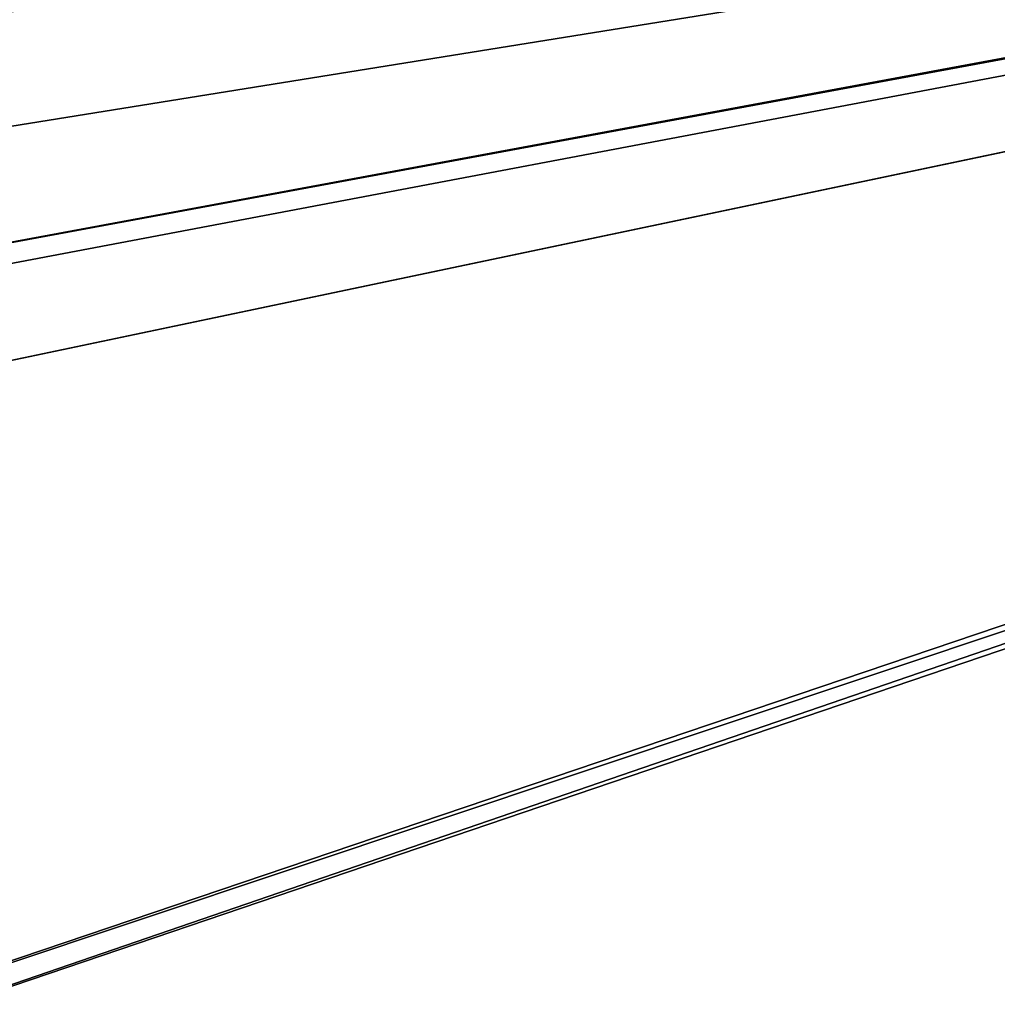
# Model space of a CAD drawing. Header units: metres. Extents: x -900 to 900, y -400 to 400.
# Tile 49 of 253: x -479 to -392, y -179 to -91. Entities that reach past the tile are written whole.
import ezdxf

# ---------------------------------------------------------------- set-up
doc = ezdxf.new("R2010")
doc.units = ezdxf.units.M

msp = doc.modelspace()

# ---------------------------------------------------------------- linework, layer by layer
at = {"layer": 'top'}
for points in [[(-561.627441, -101.444748, -489.961151), (-63.378803, -33.209328, -500.495422), (-562.22406, -89.514763, -489.979797)], [(-63.32428, -33.484169, -500.495697), (-63.378803, -33.209328, -500.495422), (-561.627441, -101.444748, -489.961151)], [(-63.320282, -33.791721, -503.495331), (-556.825012, -127.259506, -492.974121), (-562.270081, -60.027832, -493.031525)], [(-559.98407, -113.376183, -489.958313), (-63.32428, -33.484169, -500.495697), (-561.627441, -101.444748, -489.961151)], [(-63.32428, -33.484169, -500.495697), (-559.98407, -113.376183, -489.958313), (-557.308105, -125.167221, -489.971375)], [(-63.263184, -33.760246, -500.495972), (-63.32428, -33.484169, -500.495697), (-557.308105, -125.167221, -489.971375)], [(-63.263184, -33.760246, -500.495972), (-557.308105, -125.167221, -489.971375), (-553.594482, -136.83017, -490.000427)], [(-520.393921, -188.45813, -493.390167), (-556.825012, -127.259506, -492.974121), (-63.320282, -33.791721, -503.495331)], [(-63.258526, -33.780186, -500.496002), (-63.263184, -33.760246, -500.495972), (-553.594482, -136.83017, -490.000427)], [(-63.258526, -33.780186, -500.496002), (-553.594482, -136.83017, -490.000427), (-518.588135, -190.194046, -490.413635)], [(-62.849209, -35.558052, -503.495331), (-520.393921, -188.45813, -493.390167), (-63.320282, -33.791721, -503.495331)], [(-62.84177, -35.37413, -500.496002), (-63.258526, -33.780186, -500.496002), (-518.588135, -190.194046, -490.413635)], [(-437.335358, -223.870071, -494.717072), (-520.393921, -188.45813, -493.390167), (-62.849209, -35.558052, -503.495331)], [(-518.588135, -190.194046, -490.413635), (-423.970123, -223.826447, -491.966522), (-62.84177, -35.37413, -500.496002)], [(-62.116249, -37.232742, -503.495331), (-437.335358, -223.870071, -494.717072), (-62.849209, -35.558052, -503.495331)], [(-423.970123, -223.826447, -491.966522), (-62.038971, -37.179729, -500.496002), (-62.84177, -35.37413, -500.496002)], [(-341.090759, -223.79567, -496.466583), (-437.335358, -223.870071, -494.717072), (-62.116249, -37.232742, -503.495331)], [(-423.970123, -223.826447, -491.966522), (-402.263153, -223.800766, -492.368256), (-62.038971, -37.179729, -500.496002)], [(-402.263153, -223.800766, -492.368256), (-381.537445, -223.778259, -492.746674), (-62.038971, -37.179729, -500.496002)]]:
    msp.add_3dface(points, dxfattribs=at)

doc.saveas('drawing.dxf')
